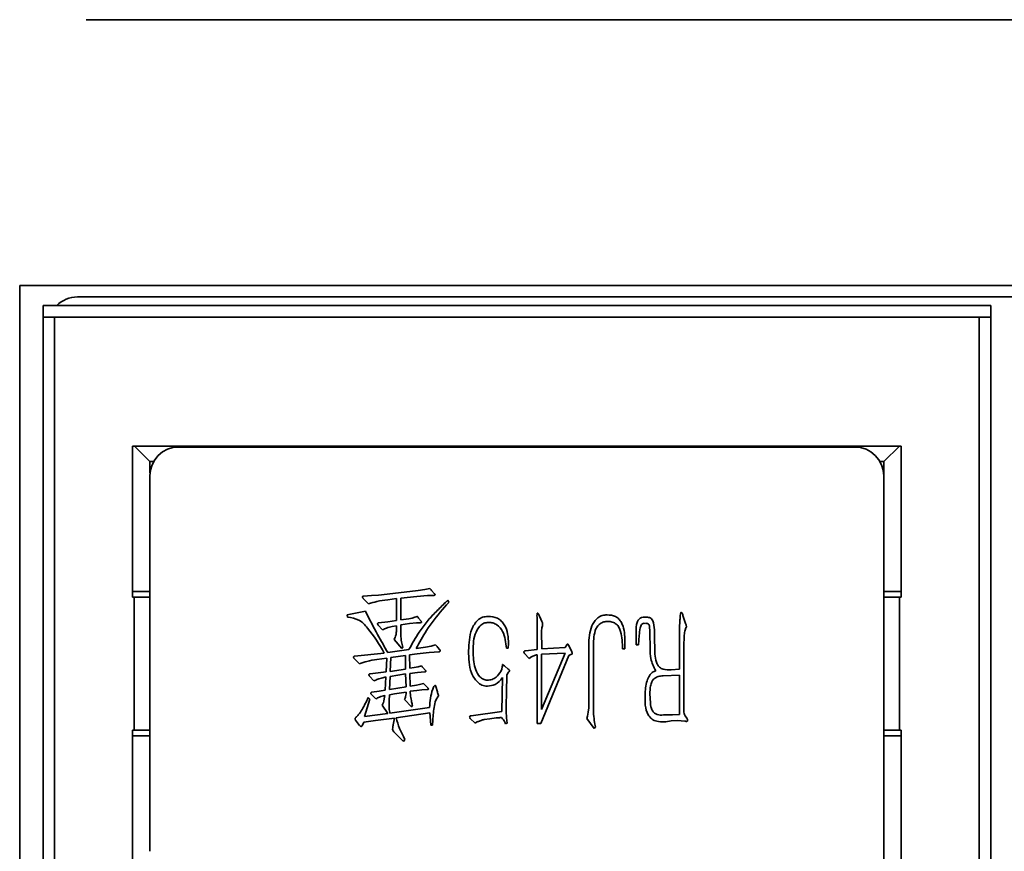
# Model space of a CAD drawing. Header units: millimetres. Extents: x 0 to 420, y 0 to 297.
# Tile 41 of 110: x 175.5 to 184.02, y 219.7 to 226.9. Entities that reach past the tile are written whole.
import ezdxf

# ---------------------------------------------------------------- set-up
doc = ezdxf.new("R2010")
doc.units = ezdxf.units.MM

msp = doc.modelspace()

# ---------------------------------------------------------------- linework, layer by layer
at = {"color": 7, "linetype": 'Continuous', "lineweight": 35}
for p, q in [((176.0787, 226.9014), (207.1787, 226.9014)), ((192.5037, 224.6014), (175.5037, 224.6014)), ((175.5037, 224.6014), (175.5037, 217.3014)), ((192.0037, 224.5014), (176.0037, 224.5014)), ((175.7056, 224.4264), (175.7056, 224.3264)), ((175.7056, 224.4264), (183.9056, 224.4264)), ((183.9056, 224.3264), (183.9056, 224.4264)), ((175.7056, 224.3264), (183.9056, 224.3264)), ((175.7056, 217.5764), (175.7056, 224.3264)), ((175.8056, 224.3264), (175.7056, 224.3264)), ((175.8056, 224.3264), (175.8056, 217.5764)), ((175.8056, 224.3264), (175.8056, 217.5598)), ((183.8056, 224.3264), (175.8056, 224.3264)), ((183.8056, 217.5598), (183.8056, 224.3264)), ((183.8056, 224.3264), (183.8056, 217.5764)), ((183.8056, 224.3264), (183.9056, 224.3264)), ((183.9056, 224.3264), (183.9056, 217.5764)), ((176.4806, 223.2098), (183.1306, 223.2098)), ((176.4806, 221.9014), (176.4806, 223.2098)), ((176.6306, 223.0764), (176.4972, 223.2098)), ((182.729, 223.2014), (176.879, 223.2014)), ((183.1141, 223.2098), (182.9806, 223.0764)), ((183.1306, 223.2098), (183.1306, 221.9014)), ((183.1306, 223.2098), (183.1306, 221.9514)), ((176.6306, 223.0764), (176.6306, 222.9795)), ((176.6625, 223.0764), (176.6306, 223.0764)), ((182.9806, 223.0764), (182.9455, 223.0764)), ((182.9806, 221.9514), (182.9806, 223.0764)), ((176.629, 222.9514), (176.629, 219.7014)), ((182.979, 219.7014), (182.979, 222.9514)), ((176.4806, 221.9514), (176.629, 221.9514)), ((178.4793, 221.911), (178.5468, 221.9153)), ((178.5468, 221.9153), (178.6086, 221.9196)), ((178.6086, 221.9196), (178.8288, 221.9441)), ((178.8288, 221.9441), (178.9523, 221.9598)), ((179.0316, 221.9153), (178.9408, 221.9068)), ((178.9523, 221.9598), (179.0099, 221.9671)), ((179.0099, 221.9671), (179.0516, 221.9771)), ((179.0819, 221.9168), (179.0316, 221.9153)), ((179.0674, 221.9598), (179.0934, 221.9311)), ((182.9806, 221.9514), (183.1306, 221.9514)), ((183.1306, 221.9514), (183.1306, 221.9014)), ((176.4955, 221.9014), (176.4806, 221.9014)), ((176.4955, 220.7514), (176.4955, 221.9014)), ((176.629, 221.9014), (176.4955, 221.9014)), ((178.5223, 221.8435), (178.4763, 221.8908)), ((178.7625, 221.8895), (178.6877, 221.8793)), ((178.7625, 221.6997), (178.7625, 221.8895)), ((178.9408, 221.9068), (178.8015, 221.8923)), ((178.8015, 221.8923), (178.8015, 221.7067)), ((179.197, 221.8348), (179.161, 221.7945)), ((179.1869, 221.8563), (179.2085, 221.875)), ((179.2157, 221.8563), (179.197, 221.8348)), ((179.2085, 221.875), (179.2157, 221.8563)), ((183.1157, 221.9014), (182.979, 221.9014)), ((183.1157, 221.9014), (183.1157, 220.7514)), ((183.1306, 221.9014), (183.1157, 221.9014)), ((178.3382, 221.7499), (178.4951, 221.7802)), ((178.3397, 221.7284), (178.3382, 221.7499)), ((180.0003, 221.7384), (180.0133, 221.7124)), ((178.6417, 221.6191), (178.6059, 221.6594)), ((178.6086, 221.6794), (178.6892, 221.6882)), ((178.6892, 221.6882), (178.7625, 221.6997)), ((178.7625, 221.6549), (178.7267, 221.6479)), ((178.7625, 221.6031), (178.7625, 221.6549)), ((178.8015, 221.7067), (178.8705, 221.7154)), ((178.8776, 221.6737), (178.8015, 221.6622)), ((178.8015, 221.6622), (178.8015, 221.5759)), ((178.8705, 221.7154), (178.9006, 221.7212)), ((178.9366, 221.6794), (178.8776, 221.6737)), ((178.9006, 221.7212), (178.9236, 221.7284)), ((178.9711, 221.6809), (178.9366, 221.6794)), ((178.9538, 221.7212), (178.9769, 221.6939)), ((179.9803, 221.4478), (179.9803, 221.7054)), ((180.0133, 221.7124), (180.0205, 221.6924)), ((181.2441, 221.7355), (181.2613, 221.6837)), ((180.019, 221.6076), (180.0205, 221.455)), ((180.8383, 221.4881), (180.8383, 221.5889)), ((180.8643, 221.5701), (180.8571, 221.4881)), ((180.9592, 221.4593), (180.9549, 221.5931)), ((180.9952, 221.6004), (180.9967, 221.5313)), ((181.211, 221.2797), (181.211, 221.6191)), ((178.81, 221.458), (178.7425, 221.5356)), ((179.0646, 221.4781), (179.0819, 221.4823)), ((179.0819, 221.4823), (179.1019, 221.4881)), ((179.7324, 221.4996), (179.7309, 221.4593)), ((180.2234, 221.4665), (180.2377, 221.4881)), ((180.2522, 221.4868), (180.2794, 221.432)), ((180.4267, 220.9833), (180.4267, 221.4853)), ((180.7401, 221.4896), (180.7388, 221.4535)), ((180.7401, 221.5398), (180.7401, 221.4896)), ((180.8571, 221.4881), (180.8383, 221.4881)), ((180.9967, 221.5313), (180.9982, 221.4608)), ((181.2498, 221.4823), (181.2498, 220.92)), ((178.4, 221.3903), (178.6576, 221.4177)), ((178.6892, 221.422), (178.8705, 221.4478)), ((178.8187, 221.468), (178.81, 221.458)), ((178.9423, 221.4105), (178.8776, 221.4033)), ((178.8776, 221.4033), (178.879, 221.2867)), ((178.9338, 221.4565), (179.0144, 221.4695)), ((179.0459, 221.4235), (178.9423, 221.4105)), ((179.0144, 221.4695), (179.0646, 221.4781)), ((179.0891, 221.4263), (179.0459, 221.4235)), ((179.1307, 221.4278), (179.0891, 221.4263)), ((179.1179, 221.4695), (179.1379, 221.445)), ((179.7309, 221.4593), (179.7152, 221.4593)), ((179.9127, 221.3717), (179.8724, 221.4133)), ((179.8795, 221.4363), (179.9803, 221.4478)), ((179.9658, 221.399), (179.9442, 221.3903)), ((179.9803, 220.8092), (179.9803, 221.4018)), ((180.019, 220.93), (180.2219, 221.4177)), ((180.2219, 221.4177), (180.019, 221.4075)), ((180.019, 221.4075), (180.019, 220.93)), ((180.0205, 221.455), (180.2234, 221.4665)), ((180.2707, 221.4048), (180.2549, 221.396)), ((180.2822, 221.4075), (180.2707, 221.4048)), ((180.4669, 221.4665), (180.4669, 220.9517)), ((180.7388, 221.4535), (180.7201, 221.4535)), ((178.4433, 221.3242), (178.3973, 221.3717)), ((178.6792, 221.373), (178.5944, 221.3615)), ((178.6749, 221.2552), (178.6792, 221.373)), ((178.7152, 221.3788), (178.7094, 221.2594)), ((178.843, 221.396), (178.7152, 221.3788)), ((178.843, 221.2797), (178.843, 221.396)), ((179.9227, 221.3802), (179.9127, 221.3717)), ((180.2549, 221.396), (180.0118, 220.8092)), ((178.5353, 221.2394), (178.6749, 221.2552)), ((178.843, 221.2379), (178.7079, 221.2149)), ((178.7094, 221.2594), (178.843, 221.2797)), ((178.846, 221.1243), (178.843, 221.2379)), ((178.879, 221.2867), (178.9165, 221.2925)), ((178.9466, 221.2509), (178.879, 221.2422)), ((178.879, 221.2422), (178.8833, 221.1314)), ((178.9165, 221.2925), (178.9511, 221.2997)), ((179.0086, 221.2552), (178.9466, 221.2509)), ((178.9511, 221.2997), (178.9798, 221.3069)), ((178.9913, 221.2939), (179.0144, 221.2682)), ((179.6662, 221.2594), (179.6764, 221.2797)), ((179.6764, 221.2797), (179.6792, 221.2982)), ((179.7007, 221.304), (179.7309, 221.2797)), ((179.718, 221.2307), (179.7152, 221.0768)), ((179.7339, 221.2522), (179.718, 221.2307)), ((180.9852, 221.2567), (181.0067, 221.2652)), ((181.2123, 221.2264), (181.07, 221.2206)), ((181.1405, 221.2739), (181.211, 221.2797)), ((181.211, 220.887), (181.2123, 221.2264)), ((178.5684, 221.1774), (178.5296, 221.2192)), ((178.6719, 221.2106), (178.6447, 221.2034)), ((178.6647, 221.0956), (178.6719, 221.2106)), ((178.7079, 221.2149), (178.7022, 221.1013)), ((178.9381, 221.1401), (178.9626, 221.1444)), ((178.9626, 221.1444), (178.9971, 221.1531)), ((179.0041, 221.1473), (179.0344, 221.1156)), ((179.6764, 220.9127), (179.6807, 221.2049)), ((178.5841, 221.0208), (178.5439, 221.0623)), ((178.5496, 221.0783), (178.6144, 221.0883)), ((178.6144, 221.0883), (178.6647, 221.0956)), ((178.7022, 221.0566), (178.7007, 221.0078)), ((178.7022, 221.1013), (178.846, 221.1243)), ((178.7452, 221.0638), (178.7022, 221.0566)), ((178.846, 221.0796), (178.7452, 221.0638)), ((178.846, 221.0638), (178.846, 221.0796)), ((178.8833, 221.1314), (178.9381, 221.1401)), ((178.9396, 221.0941), (178.8833, 221.0883)), ((178.8833, 221.0883), (178.8863, 221.0438)), ((178.9826, 221.0983), (178.9396, 221.0941)), ((179.0286, 221.1013), (178.9826, 221.0983)), ((179.1049, 221.1271), (179.1179, 221.0826)), ((179.7152, 221.0768), (179.7137, 220.966)), ((178.5339, 221.0178), (178.4878, 220.8697)), ((178.5181, 221.0323), (178.5339, 221.0178)), ((178.6519, 220.9905), (178.6532, 221.002)), ((178.6532, 221.002), (178.6576, 221.0221)), ((178.6576, 221.0221), (178.6619, 221.0508)), ((178.8935, 220.9517), (178.833, 221.015)), ((178.4878, 220.8697), (178.6892, 220.8955)), ((178.6892, 220.8955), (178.6389, 220.966)), ((178.7064, 220.897), (179.0501, 220.946)), ((179.0516, 220.9), (178.7597, 220.8582)), ((178.9021, 220.9588), (178.8935, 220.9517)), ((179.0546, 220.8682), (179.0516, 220.9)), ((179.4088, 220.8755), (179.6764, 220.9127)), ((181.1505, 220.884), (181.211, 220.887)), ((178.4433, 220.7919), (178.4103, 220.8367)), ((178.4821, 220.8194), (178.4663, 220.7892)), ((178.5814, 220.8337), (178.4821, 220.8194)), ((178.7467, 220.8552), (178.5814, 220.8337)), ((178.7352, 220.7977), (178.7467, 220.8552)), ((179.0574, 220.8322), (179.0546, 220.8682)), ((179.0617, 220.7934), (179.0574, 220.8322)), ((179.0776, 220.8367), (179.0761, 220.7934)), ((179.4433, 220.8107), (179.4015, 220.8524)), ((179.4563, 220.8194), (179.4433, 220.8107)), ((179.4951, 220.8352), (179.4735, 220.8264)), ((179.5699, 220.8482), (179.5223, 220.8424)), ((179.6259, 220.8567), (179.5699, 220.8482)), ((179.6562, 220.8582), (179.6259, 220.8567)), ((179.6822, 220.8495), (179.6734, 220.861)), ((179.7209, 220.8122), (179.7064, 220.8064)), ((179.7152, 220.8567), (179.7209, 220.8122)), ((180.0118, 220.8092), (179.9803, 220.8092)), ((180.4742, 220.7646), (180.4109, 220.8524)), ((180.4799, 220.8022), (180.4857, 220.7791)), ((181.1965, 220.8352), (181.1405, 220.8309)), ((181.2268, 220.8309), (181.1965, 220.8352)), ((181.2571, 220.8279), (181.2268, 220.8309)), ((181.2598, 220.8755), (181.2743, 220.8539)), ((176.4806, 220.7514), (176.4955, 220.7514)), ((176.4806, 219.4098), (176.4806, 220.7514)), ((176.4955, 220.7514), (176.629, 220.7514)), ((178.767, 220.7086), (178.741, 220.7359)), ((179.0761, 220.7934), (179.0617, 220.7934)), ((180.4857, 220.7791), (180.4742, 220.7646)), ((182.979, 220.7514), (183.1157, 220.7514)), ((183.1157, 220.7514), (183.1306, 220.7514)), ((183.1306, 220.7514), (183.1306, 220.7014)), ((183.1306, 220.7514), (183.1306, 219.4098)), ((176.629, 220.7014), (176.4806, 220.7014)), ((178.8043, 220.6726), (178.767, 220.7086)), ((178.8245, 220.6526), (178.8043, 220.6726)), ((178.823, 220.6941), (178.836, 220.6698)), ((178.836, 220.6698), (178.8245, 220.6526)), ((182.9806, 219.5764), (182.9806, 220.7014)), ((183.1306, 220.7014), (182.9806, 220.7014)), ((183.1306, 220.7014), (183.1306, 219.4264))]:
    msp.add_line(p, q, dxfattribs=at)
for centre, start, end in [((176.0037, 224.2514), 90, 135.56464), ((176.879, 222.9514), 90, 179.99999), ((176.879, 222.9514), 90, 179.99999), ((182.729, 222.9514), 0.00001, 90)]:
    msp.add_arc(centre, 0.25, start, end, dxfattribs=at)
for points, knots in [([(178.4763, 221.8908), (178.4749, 221.8926), (178.4719, 221.8963), (178.4694, 221.9019), (178.4701, 221.9067), (178.4722, 221.9098), (178.4757, 221.911), (178.4781, 221.911), (178.4793, 221.911)], [0, 0, 0, 0, 0.248493, 0.498274, 0.624066, 0.748826, 0.869001, 1, 1, 1, 1]), ([(178.4763, 221.8908), (178.4749, 221.8926), (178.4719, 221.8963), (178.4694, 221.9019), (178.4701, 221.9067), (178.4722, 221.9098), (178.4757, 221.911), (178.4781, 221.911), (178.4793, 221.911)], [0, 0, 0, 0, 0.248493, 0.498274, 0.624066, 0.748826, 0.869001, 1, 1, 1, 1]), ([(179.0516, 221.9771), (179.0548, 221.9741), (179.0604, 221.9687), (179.0653, 221.9625), (179.0674, 221.9598)], [0, 0, 0, 0, 0.5590914, 1, 1, 1, 1]), ([(179.0934, 221.9311), (179.0942, 221.9302), (179.0957, 221.9286), (179.0972, 221.9258), (179.0972, 221.923), (179.0962, 221.9206), (179.094, 221.9192), (179.0893, 221.9176), (179.0852, 221.9171), (179.0819, 221.9168)], [0, 0, 0, 0, 0.128616, 0.250731, 0.345771, 0.438708, 0.530368, 0.627609, 1, 1, 1, 1]), ([(178.6877, 221.8793), (178.6561, 221.8754), (178.5999, 221.8686), (178.546, 221.8511), (178.5223, 221.8435)], [0, 0, 0, 0, 0.560717, 1, 1, 1, 1]), ([(178.8705, 221.4478), (178.8996, 221.499), (178.9476, 221.5833), (179.027, 221.6929), (179.1057, 221.776), (179.1599, 221.8295), (179.1869, 221.8563)], [0, 0, 0, 0, 0.340024, 0.559961, 0.779984, 1, 1, 1, 1]), ([(178.4951, 221.7802), (178.5293, 221.7122), (178.5904, 221.5909), (178.659, 221.4736), (178.6892, 221.422)], [0, 0, 0, 0, 0.560039, 1, 1, 1, 1]), ([(179.161, 221.7945), (179.1127, 221.7352), (179.0267, 221.6294), (178.9622, 221.5094), (178.9338, 221.4565)], [0, 0, 0, 0, 0.559945, 1, 1, 1, 1]), ([(179.9803, 221.7054), (179.9795, 221.721), (179.9787, 221.7385), (179.9797, 221.7571), (179.9804, 221.7609), (179.9817, 221.7634), (179.9842, 221.7638), (179.9854, 221.7632), (179.986, 221.7629)], [0, 0, 0, 0, 0.750266, 0.843316, 0.890982, 0.936963, 0.968703, 1, 1, 1, 1]), ([(179.986, 221.7629), (179.9881, 221.7613), (179.9925, 221.7579), (179.9962, 221.7488), (179.9987, 221.7423), (180.0003, 221.7384)], [0, 0, 0, 0, 0.27581, 0.560588, 1, 1, 1, 1]), ([(180.4267, 221.4853), (180.4294, 221.5437), (180.4327, 221.6167), (180.4749, 221.6923), (180.5044, 221.7241), (180.5431, 221.7454), (180.5719, 221.7474), (180.5863, 221.7485)], [0, 0, 0, 0, 0.499221, 0.624658, 0.749691, 0.874964, 1, 1, 1, 1]), ([(180.5863, 221.7485), (180.6114, 221.7469), (180.6491, 221.7446), (180.6882, 221.713), (180.7324, 221.6535), (180.7367, 221.5903), (180.7401, 221.5398)], [0, 0, 0, 0, 0.249127, 0.374909, 0.500932, 1, 1, 1, 1]), ([(181.211, 221.6191), (181.2126, 221.6447), (181.2151, 221.6831), (181.2172, 221.7279), (181.2198, 221.7502), (181.2219, 221.7612), (181.2233, 221.7666), (181.2241, 221.7692), (181.225, 221.7701), (181.2258, 221.7703), (181.2264, 221.7701), (181.2268, 221.77)], [0, 0, 0, 0, 0.49973, 0.74966, 0.87428, 0.937176, 0.96776, 0.984905, 0.98848, 0.991908, 1, 1, 1, 1]), ([(181.2268, 221.77), (181.2298, 221.7678), (181.2359, 221.7634), (181.2409, 221.7506), (181.2428, 221.7412), (181.2441, 221.7355)], [0, 0, 0, 0, 0.274086, 0.556861, 1, 1, 1, 1]), ([(178.6576, 221.4177), (178.614, 221.492), (178.5535, 221.5952), (178.4435, 221.713), (178.3744, 221.7233), (178.3397, 221.7284)], [0, 0, 0, 0, 0.561345, 0.779702, 1, 1, 1, 1]), ([(178.6059, 221.6594), (178.6034, 221.6632), (178.6003, 221.6679), (178.6007, 221.6746), (178.6023, 221.6776), (178.6053, 221.6792), (178.6075, 221.6793), (178.6086, 221.6794)], [0, 0, 0, 0, 0.496349, 0.623133, 0.750009, 0.869568, 1, 1, 1, 1]), ([(178.9236, 221.7284), (178.9296, 221.73), (178.9364, 221.7317), (178.9439, 221.7338), (178.9473, 221.7331), (178.9488, 221.727), (178.9519, 221.7235), (178.9538, 221.7212)], [0, 0, 0, 0, 0.498288, 0.562262, 0.620421, 0.753004, 1, 1, 1, 1]), ([(178.9769, 221.6939), (178.9778, 221.6925), (178.9792, 221.6902), (178.9808, 221.6876), (178.9813, 221.6858), (178.9808, 221.6844), (178.9796, 221.6834), (178.9778, 221.6824), (178.975, 221.6814), (178.9726, 221.6811), (178.9711, 221.6809)], [0, 0, 0, 0, 0.244972, 0.378855, 0.438781, 0.494722, 0.574471, 0.659809, 0.785509, 1, 1, 1, 1]), ([(179.3872, 221.4378), (179.39, 221.5017), (179.3942, 221.5975), (179.4523, 221.6953), (179.5061, 221.7323), (179.5381, 221.7336), (179.5541, 221.7342)], [0, 0, 0, 0, 0.500218, 0.74991, 0.87472, 1, 1, 1, 1]), ([(179.3872, 221.4378), (179.39, 221.5017), (179.3942, 221.5975), (179.4523, 221.6953), (179.5061, 221.7323), (179.5381, 221.7336), (179.5541, 221.7342)], [0, 0, 0, 0, 0.500218, 0.74991, 0.87472, 1, 1, 1, 1]), ([(179.5598, 221.6824), (179.5457, 221.6818), (179.5173, 221.6806), (179.4725, 221.6441), (179.427, 221.5556), (179.4264, 221.4712), (179.426, 221.4148)], [0, 0, 0, 0, 0.125054, 0.249914, 0.49893, 1, 1, 1, 1]), ([(179.5541, 221.7342), (179.5828, 221.733), (179.626, 221.7312), (179.6715, 221.6961), (179.7067, 221.6522), (179.7294, 221.5836), (179.7314, 221.5276), (179.7324, 221.4996)], [0, 0, 0, 0, 0.248435, 0.373835, 0.499383, 0.749141, 1, 1, 1, 1]), ([(179.7152, 221.4593), (179.7097, 221.5103), (179.7015, 221.5868), (179.6442, 221.6586), (179.5979, 221.6809), (179.5725, 221.6819), (179.5598, 221.6824)], [0, 0, 0, 0, 0.499761, 0.749363, 0.874492, 1, 1, 1, 1]), ([(180.0205, 221.6924), (180.0227, 221.688), (180.027, 221.6791), (180.0291, 221.6626), (180.023, 221.6457), (180.0194, 221.6268), (180.0192, 221.614), (180.019, 221.6076)], [0, 0, 0, 0, 0.170542, 0.338004, 0.558755, 0.779339, 1, 1, 1, 1]), ([(180.5935, 221.6924), (180.5812, 221.6917), (180.5566, 221.6902), (180.5242, 221.6715), (180.4964, 221.6467), (180.4685, 221.5774), (180.4676, 221.5158), (180.4669, 221.4665)], [0, 0, 0, 0, 0.124731, 0.24994, 0.374782, 0.499697, 1, 1, 1, 1]), ([(180.7201, 221.4535), (180.718, 221.5044), (180.7153, 221.568), (180.6902, 221.64), (180.6664, 221.6708), (180.6311, 221.6875), (180.6061, 221.6908), (180.5935, 221.6924)], [0, 0, 0, 0, 0.500111, 0.625432, 0.749735, 0.874944, 1, 1, 1, 1]), ([(180.8383, 221.5889), (180.8364, 221.6241), (180.8339, 221.668), (180.8612, 221.7126), (180.8914, 221.7308), (180.9175, 221.7294), (180.9349, 221.7284)], [0, 0, 0, 0, 0.50039, 0.62527, 0.750286, 1, 1, 1, 1]), ([(180.9146, 221.6752), (180.9091, 221.6754), (180.898, 221.6758), (180.8789, 221.6625), (180.8684, 221.6239), (180.866, 221.5916), (180.8643, 221.5701)], [0, 0, 0, 0, 0.125041, 0.249455, 0.498519, 1, 1, 1, 1]), ([(180.9549, 221.5931), (180.9545, 221.6111), (180.954, 221.6336), (180.9509, 221.6608), (180.9387, 221.6761), (180.9243, 221.6755), (180.9146, 221.6752)], [0, 0, 0, 0, 0.501192, 0.628132, 0.750633, 1, 1, 1, 1]), ([(180.9349, 221.7284), (180.9414, 221.7275), (180.9544, 221.7258), (180.9773, 221.711), (180.9934, 221.6654), (180.9945, 221.6264), (180.9952, 221.6004)], [0, 0, 0, 0, 0.1250671, 0.2497898, 0.4985935, 1, 1, 1, 1]), ([(181.2613, 221.6837), (181.2638, 221.6768), (181.2672, 221.6671), (181.2713, 221.6548), (181.2732, 221.6431), (181.2651, 221.6315), (181.2582, 221.6072), (181.2518, 221.5729), (181.2515, 221.5276), (181.2504, 221.4974), (181.2498, 221.4823)], [0, 0, 0, 0, 0.106733, 0.148559, 0.190085, 0.27407, 0.339997, 0.559709, 0.779852, 1, 1, 1, 1]), ([(178.7267, 221.6479), (178.7103, 221.6439), (178.6811, 221.6369), (178.6537, 221.6245), (178.6417, 221.6191)], [0, 0, 0, 0, 0.559736, 1, 1, 1, 1]), ([(178.7425, 221.5356), (178.7487, 221.5475), (178.7598, 221.5688), (178.7617, 221.5926), (178.7625, 221.6031)], [0, 0, 0, 0, 0.560385, 1, 1, 1, 1]), ([(178.7425, 221.5356), (178.7487, 221.5475), (178.7598, 221.5688), (178.7617, 221.5926), (178.7625, 221.6031)], [0, 0, 0, 0, 0.560385, 1, 1, 1, 1]), ([(178.8015, 221.5759), (178.8026, 221.5554), (178.8046, 221.5188), (178.8144, 221.4836), (178.8187, 221.468)], [0, 0, 0, 0, 0.5597681, 1, 1, 1, 1]), ([(179.1019, 221.4881), (179.1052, 221.4849), (179.1112, 221.4792), (179.1158, 221.4725), (179.1179, 221.4695)], [0, 0, 0, 0, 0.557141, 1, 1, 1, 1]), ([(180.2377, 221.4881), (180.2384, 221.4898), (180.2396, 221.4926), (180.242, 221.495), (180.2434, 221.4959), (180.2443, 221.4962), (180.2455, 221.4961), (180.2468, 221.4951), (180.2482, 221.4933), (180.25, 221.4906), (180.2513, 221.4882), (180.2522, 221.4868)], [0, 0, 0, 0, 0.24514, 0.378459, 0.422306, 0.462209, 0.498917, 0.573001, 0.658851, 0.789022, 1, 1, 1, 1]), ([(179.1379, 221.445), (179.1387, 221.4443), (179.1403, 221.4429), (179.1421, 221.4402), (179.1423, 221.437), (179.141, 221.4329), (179.1368, 221.4292), (179.1327, 221.4282), (179.1307, 221.4278)], [0, 0, 0, 0, 0.128946, 0.250226, 0.374792, 0.502941, 0.75003, 1, 1, 1, 1]), ([(179.5498, 221.1314), (179.5336, 221.1327), (179.501, 221.1355), (179.4493, 221.1766), (179.3892, 221.2743), (179.388, 221.3723), (179.3872, 221.4378)], [0, 0, 0, 0, 0.125198, 0.250398, 0.499473, 1, 1, 1, 1]), ([(179.5498, 221.1314), (179.5336, 221.1327), (179.501, 221.1355), (179.4493, 221.1766), (179.3892, 221.2743), (179.388, 221.3723), (179.3872, 221.4378)], [0, 0, 0, 0, 0.125198, 0.250398, 0.499473, 1, 1, 1, 1]), ([(179.426, 221.4148), (179.4299, 221.3668), (179.4357, 221.295), (179.475, 221.2186), (179.5141, 221.1888), (179.5379, 221.185), (179.5498, 221.1831)], [0, 0, 0, 0, 0.500525, 0.750051, 0.875107, 1, 1, 1, 1]), ([(179.8724, 221.4133), (179.8706, 221.4154), (179.867, 221.4197), (179.8654, 221.4272), (179.8676, 221.4325), (179.8722, 221.4362), (179.8766, 221.4362), (179.8795, 221.4363)], [0, 0, 0, 0, 0.251261, 0.499331, 0.625361, 0.749054, 1, 1, 1, 1]), ([(179.8724, 221.4133), (179.8706, 221.4154), (179.867, 221.4197), (179.8654, 221.4272), (179.8676, 221.4325), (179.8722, 221.4362), (179.8766, 221.4362), (179.8795, 221.4363)], [0, 0, 0, 0, 0.251261, 0.499331, 0.625361, 0.749054, 1, 1, 1, 1]), ([(179.9803, 221.4018), (179.9774, 221.4018), (179.9724, 221.4019), (179.9678, 221.3999), (179.9658, 221.399)], [0, 0, 0, 0, 0.560439, 1, 1, 1, 1]), ([(180.2794, 221.432), (180.2813, 221.4275), (180.2846, 221.4196), (180.2829, 221.4112), (180.2822, 221.4075)], [0, 0, 0, 0, 0.5626248, 1, 1, 1, 1]), ([(181.0067, 221.2652), (180.9893, 221.2992), (180.958, 221.3605), (180.9588, 221.4289), (180.9592, 221.4593)], [0, 0, 0, 0, 0.556042, 1, 1, 1, 1]), ([(180.9982, 221.4608), (180.9989, 221.4131), (180.9999, 221.3535), (181.0375, 221.2918), (181.0815, 221.2711), (181.1169, 221.2728), (181.1405, 221.2739)], [0, 0, 0, 0, 0.499757, 0.624968, 0.749523, 1, 1, 1, 1]), ([(178.3973, 221.3717), (178.396, 221.3734), (178.3936, 221.3767), (178.3919, 221.3817), (178.3925, 221.3859), (178.3939, 221.3887), (178.3969, 221.3901), (178.399, 221.3902), (178.4, 221.3903)], [0, 0, 0, 0, 0.24928, 0.496618, 0.625055, 0.749982, 0.868569, 1, 1, 1, 1]), ([(178.3973, 221.3717), (178.396, 221.3734), (178.3936, 221.3767), (178.3919, 221.3817), (178.3925, 221.3859), (178.3939, 221.3887), (178.3969, 221.3901), (178.399, 221.3902), (178.4, 221.3903)], [0, 0, 0, 0, 0.24928, 0.496618, 0.625055, 0.749982, 0.868569, 1, 1, 1, 1]), ([(178.5944, 221.3615), (178.5654, 221.3574), (178.5137, 221.3502), (178.4648, 221.3321), (178.4433, 221.3242)], [0, 0, 0, 0, 0.560161, 1, 1, 1, 1]), ([(179.6792, 221.2982), (179.6799, 221.3035), (179.6808, 221.3098), (179.6812, 221.3165), (179.6819, 221.3177), (179.6828, 221.3181), (179.6858, 221.3174), (179.689, 221.3139), (179.6947, 221.3095), (179.6983, 221.3061), (179.7007, 221.304)], [0, 0, 0, 0, 0.372216, 0.439858, 0.45426, 0.468151, 0.50117, 0.657127, 0.780335, 1, 1, 1, 1]), ([(179.9442, 221.3903), (179.94, 221.3888), (179.9326, 221.3861), (179.9257, 221.382), (179.9227, 221.3802)], [0, 0, 0, 0, 0.560591, 1, 1, 1, 1]), ([(178.5296, 221.2192), (178.5283, 221.221), (178.5256, 221.2247), (178.525, 221.2306), (178.5266, 221.2349), (178.5288, 221.2376), (178.532, 221.239), (178.5342, 221.2392), (178.5353, 221.2394)], [0, 0, 0, 0, 0.2502224, 0.4973069, 0.6255177, 0.7504842, 0.8719836, 1, 1, 1, 1]), ([(178.5296, 221.2192), (178.5283, 221.221), (178.5256, 221.2247), (178.525, 221.2306), (178.5266, 221.2349), (178.5288, 221.2376), (178.532, 221.239), (178.5342, 221.2392), (178.5353, 221.2394)], [0, 0, 0, 0, 0.2502224, 0.4973069, 0.6255177, 0.7504842, 0.8719836, 1, 1, 1, 1]), ([(178.9798, 221.3069), (178.9822, 221.3047), (178.9863, 221.3007), (178.9898, 221.296), (178.9913, 221.2939)], [0, 0, 0, 0, 0.559124, 1, 1, 1, 1]), ([(179.0144, 221.2682), (179.0157, 221.2669), (179.0177, 221.265), (179.0188, 221.262), (179.0189, 221.2601), (179.0183, 221.2583), (179.0162, 221.2567), (179.0128, 221.2554), (179.0102, 221.2553), (179.0086, 221.2552)], [0, 0, 0, 0, 0.248442, 0.376291, 0.439472, 0.499626, 0.639728, 0.782603, 1, 1, 1, 1]), ([(179.5498, 221.1831), (179.5635, 221.1844), (179.5909, 221.1869), (179.6339, 221.2127), (179.654, 221.2417), (179.6662, 221.2594)], [0, 0, 0, 0, 0.280208, 0.561064, 1, 1, 1, 1]), ([(179.7309, 221.2797), (179.7334, 221.2773), (179.7369, 221.274), (179.7407, 221.2691), (179.7413, 221.2612), (179.7372, 221.2562), (179.7339, 221.2522)], [0, 0, 0, 0, 0.312978, 0.440341, 0.55812, 1, 1, 1, 1]), ([(180.9146, 221.0553), (180.917, 221.0966), (180.9203, 221.1543), (180.949, 221.2238), (180.9732, 221.2458), (180.9852, 221.2567)], [0, 0, 0, 0, 0.560736, 0.782089, 1, 1, 1, 1]), ([(178.6447, 221.2034), (178.63, 221.1997), (178.6039, 221.193), (178.5792, 221.1822), (178.5684, 221.1774)], [0, 0, 0, 0, 0.560117, 1, 1, 1, 1]), ([(178.9971, 221.1531), (178.9987, 221.1524), (179.0016, 221.1511), (179.0033, 221.1485), (179.0041, 221.1473)], [0, 0, 0, 0, 0.553349, 1, 1, 1, 1]), ([(179.6807, 221.2049), (179.6614, 221.1811), (179.6271, 221.1388), (179.5734, 221.1336), (179.5498, 221.1314)], [0, 0, 0, 0, 0.5601643, 1, 1, 1, 1]), ([(181.07, 221.2206), (181.056, 221.2196), (181.0282, 221.2176), (180.9891, 221.1982), (180.9668, 221.161), (180.9509, 221.0786), (180.9587, 221.0088), (180.9649, 220.953)], [0, 0, 0, 0, 0.12539, 0.250175, 0.374476, 0.499852, 1, 1, 1, 1]), ([(178.5439, 221.0623), (178.5431, 221.0639), (178.5417, 221.067), (178.5422, 221.0714), (178.5432, 221.0747), (178.5446, 221.0769), (178.5471, 221.0779), (178.5487, 221.0782), (178.5496, 221.0783)], [0, 0, 0, 0, 0.248642, 0.497034, 0.627749, 0.749887, 0.86947, 1, 1, 1, 1]), ([(178.5439, 221.0623), (178.5431, 221.0639), (178.5417, 221.067), (178.5422, 221.0714), (178.5432, 221.0747), (178.5446, 221.0769), (178.5471, 221.0779), (178.5487, 221.0782), (178.5496, 221.0783)], [0, 0, 0, 0, 0.248642, 0.497034, 0.627749, 0.749887, 0.86947, 1, 1, 1, 1]), ([(178.833, 221.015), (178.8369, 221.0238), (178.8439, 221.0393), (178.8454, 221.0563), (178.846, 221.0638)], [0, 0, 0, 0, 0.560068, 1, 1, 1, 1]), ([(178.833, 221.015), (178.8369, 221.0238), (178.8439, 221.0393), (178.8454, 221.0563), (178.846, 221.0638)], [0, 0, 0, 0, 0.560068, 1, 1, 1, 1]), ([(179.0344, 221.1156), (179.0358, 221.1142), (179.0379, 221.112), (179.0396, 221.1084), (179.0398, 221.1051), (179.0373, 221.1031), (179.0337, 221.1016), (179.0306, 221.1014), (179.0286, 221.1013)], [0, 0, 0, 0, 0.247027, 0.377818, 0.498636, 0.622398, 0.753111, 1, 1, 1, 1]), ([(179.0501, 220.946), (179.0539, 221.0002), (179.0582, 221.0612), (179.0835, 221.1196), (179.0891, 221.1302), (179.0929, 221.1349), (179.0956, 221.137), (179.0976, 221.1378), (179.0994, 221.1372), (179.1013, 221.1359), (179.1036, 221.1326), (179.1044, 221.1293), (179.1049, 221.1271)], [0, 0, 0, 0, 0.749075, 0.843004, 0.890025, 0.916166, 0.926939, 0.937108, 0.94491, 0.95301, 0.968695, 1, 1, 1, 1]), ([(179.1179, 221.0826), (179.1199, 221.0722), (179.1221, 221.0604), (179.1276, 221.0485), (179.1271, 221.0457), (179.1241, 221.0429), (179.1196, 221.0355), (179.1029, 221.0113), (179.0854, 220.9426), (179.0807, 220.8791), (179.0776, 220.8367)], [0, 0, 0, 0, 0.124736, 0.141161, 0.148418, 0.156465, 0.187664, 0.250184, 0.499927, 1, 1, 1, 1]), ([(178.4103, 220.8367), (178.4088, 220.8386), (178.4058, 220.8423), (178.4043, 220.85), (178.4084, 220.8563), (178.418, 220.8669), (178.4408, 220.8884), (178.4783, 220.9448), (178.5022, 220.9973), (178.5181, 221.0323)], [0, 0, 0, 0, 0.031311, 0.062443, 0.093511, 0.124788, 0.249801, 0.499706, 1, 1, 1, 1]), ([(178.4103, 220.8367), (178.4088, 220.8386), (178.4058, 220.8423), (178.4043, 220.85), (178.4084, 220.8563), (178.418, 220.8669), (178.4408, 220.8884), (178.4783, 220.9448), (178.5022, 220.9973), (178.5181, 221.0323)], [0, 0, 0, 0, 0.031311, 0.062443, 0.093511, 0.124788, 0.249801, 0.499706, 1, 1, 1, 1]), ([(178.6619, 221.0508), (178.6468, 221.0467), (178.6198, 221.0394), (178.595, 221.0265), (178.5841, 221.0208)], [0, 0, 0, 0, 0.560452, 1, 1, 1, 1]), ([(178.6389, 220.966), (178.6417, 220.9704), (178.6467, 220.9782), (178.6503, 220.9868), (178.6519, 220.9905)], [0, 0, 0, 0, 0.560092, 1, 1, 1, 1]), ([(178.6389, 220.966), (178.6417, 220.9704), (178.6467, 220.9782), (178.6503, 220.9868), (178.6519, 220.9905)], [0, 0, 0, 0, 0.560092, 1, 1, 1, 1]), ([(178.7007, 221.0078), (178.7005, 220.9957), (178.7002, 220.9741), (178.6995, 220.9525), (178.6992, 220.943)], [0, 0, 0, 0, 0.560007, 1, 1, 1, 1]), ([(178.8863, 221.0438), (178.8888, 221.0278), (178.8932, 220.9993), (178.8994, 220.9712), (178.9021, 220.9588)], [0, 0, 0, 0, 0.559957, 1, 1, 1, 1]), ([(180.4109, 220.8524), (180.4171, 220.8765), (180.4283, 220.9194), (180.4272, 220.9637), (180.4267, 220.9833)], [0, 0, 0, 0, 0.558957, 1, 1, 1, 1]), ([(180.4109, 220.8524), (180.4171, 220.8765), (180.4283, 220.9194), (180.4272, 220.9637), (180.4267, 220.9833)], [0, 0, 0, 0, 0.558957, 1, 1, 1, 1]), ([(181.1405, 220.8309), (181.0985, 220.8238), (181.0402, 220.814), (180.97, 220.8442), (180.9117, 220.917), (180.9134, 220.9947), (180.9146, 221.0553)], [0, 0, 0, 0, 0.314879, 0.437896, 0.560944, 1, 1, 1, 1]), ([(178.6992, 220.943), (178.7004, 220.9344), (178.7026, 220.919), (178.7053, 220.9037), (178.7064, 220.897)], [0, 0, 0, 0, 0.5599778, 1, 1, 1, 1]), ([(179.7137, 220.966), (179.7135, 220.9456), (179.7132, 220.9091), (179.7146, 220.8727), (179.7152, 220.8567)], [0, 0, 0, 0, 0.560103, 1, 1, 1, 1]), ([(180.4669, 220.9517), (180.4676, 220.9236), (180.4686, 220.8735), (180.4765, 220.8239), (180.4799, 220.8022)], [0, 0, 0, 0, 0.560138, 1, 1, 1, 1]), ([(180.9649, 220.953), (180.968, 220.9425), (180.9743, 220.9216), (180.9991, 220.8888), (181.0279, 220.8841), (181.0455, 220.8812)], [0, 0, 0, 0, 0.281801, 0.561527, 1, 1, 1, 1]), ([(181.2498, 220.92), (181.2501, 220.9113), (181.2507, 220.8958), (181.257, 220.8817), (181.2598, 220.8755)], [0, 0, 0, 0, 0.560577, 1, 1, 1, 1]), ([(178.7597, 220.8582), (178.7693, 220.8267), (178.7863, 220.7704), (178.8118, 220.7174), (178.823, 220.6941)], [0, 0, 0, 0, 0.560014, 1, 1, 1, 1]), ([(179.4015, 220.8524), (179.3999, 220.8546), (179.3966, 220.8589), (179.3965, 220.866), (179.3981, 220.8711), (179.4007, 220.8744), (179.4048, 220.8754), (179.4074, 220.8754), (179.4088, 220.8755)], [0, 0, 0, 0, 0.250516, 0.49827, 0.625107, 0.748296, 0.87428, 1, 1, 1, 1]), ([(179.4015, 220.8524), (179.3999, 220.8546), (179.3966, 220.8589), (179.3965, 220.866), (179.3981, 220.8711), (179.4007, 220.8744), (179.4048, 220.8754), (179.4074, 220.8754), (179.4088, 220.8755)], [0, 0, 0, 0, 0.250516, 0.49827, 0.625107, 0.748296, 0.87428, 1, 1, 1, 1]), ([(179.4735, 220.8264), (179.4703, 220.8252), (179.4645, 220.8229), (179.4588, 220.8205), (179.4563, 220.8194)], [0, 0, 0, 0, 0.55993, 1, 1, 1, 1]), ([(179.5223, 220.8424), (179.5171, 220.8415), (179.5078, 220.84), (179.499, 220.8366), (179.4951, 220.8352)], [0, 0, 0, 0, 0.559663, 1, 1, 1, 1]), ([(179.6734, 220.861), (179.6702, 220.8606), (179.6644, 220.86), (179.6587, 220.8587), (179.6562, 220.8582)], [0, 0, 0, 0, 0.559928, 1, 1, 1, 1]), ([(179.7064, 220.8064), (179.7034, 220.8154), (179.6981, 220.8313), (179.687, 220.8439), (179.6822, 220.8495)], [0, 0, 0, 0, 0.560653, 1, 1, 1, 1]), ([(181.0455, 220.8812), (181.0651, 220.8816), (181.1001, 220.8823), (181.1351, 220.8835), (181.1505, 220.884)], [0, 0, 0, 0, 0.5599886, 1, 1, 1, 1]), ([(181.2743, 220.8539), (181.2765, 220.8502), (181.28, 220.8443), (181.2821, 220.8368), (181.2827, 220.8326), (181.2822, 220.8295), (181.2796, 220.8273), (181.2754, 220.8263), (181.2677, 220.8261), (181.2613, 220.8272), (181.2571, 220.8279)], [0, 0, 0, 0, 0.2501246, 0.389052, 0.4454597, 0.499464, 0.5624155, 0.6249316, 0.7505885, 1, 1, 1, 1]), ([(178.4663, 220.7892), (178.4649, 220.7871), (178.4628, 220.784), (178.4581, 220.7823), (178.4531, 220.7828), (178.4482, 220.7867), (178.4449, 220.7902), (178.4433, 220.7919)], [0, 0, 0, 0, 0.249133, 0.375267, 0.49999, 0.751326, 1, 1, 1, 1]), ([(178.741, 220.7359), (178.7373, 220.7409), (178.7299, 220.7509), (178.7308, 220.7733), (178.7336, 220.7884), (178.7352, 220.7977)], [0, 0, 0, 0, 0.279573, 0.559144, 1, 1, 1, 1]), ([(178.741, 220.7359), (178.7373, 220.7409), (178.7299, 220.7509), (178.7308, 220.7733), (178.7336, 220.7884), (178.7352, 220.7977)], [0, 0, 0, 0, 0.279573, 0.559144, 1, 1, 1, 1])]:
    msp.add_open_spline(points, degree=3, knots=knots, dxfattribs=at)

doc.saveas('drawing.dxf')
